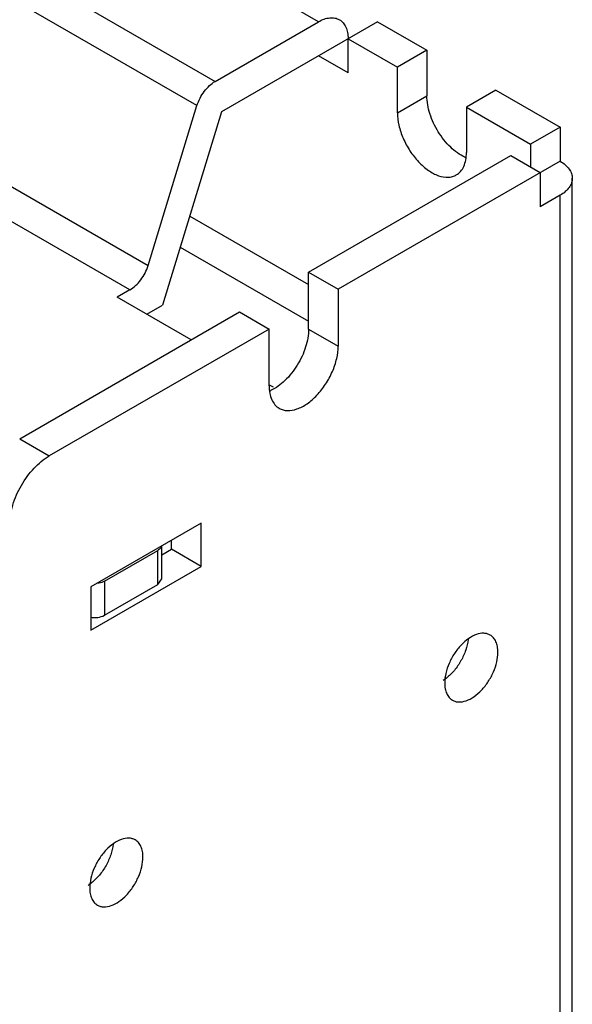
# Model space of a CAD drawing. Header units: millimetres. Extents: x 21 to 110, y 14 to 169.
# Tile 17 of 18: x 90 to 110, y 100 to 135. Entities that reach past the tile are written whole.
import ezdxf

# ---------------------------------------------------------------- set-up
doc = ezdxf.new("R2010")
doc.units = ezdxf.units.MM
doc.header["$LTSCALE"] = 11.875022
doc.layers.get('0').update_dxf_attribs({"linetype": 'CONTINUOUS'})

msp = doc.modelspace()

# ---------------------------------------------------------------- linework, layer by layer
at = {"color": 7}
for p, q in [((100.779, 135.136), (43.115, 168.428)), ((39.409, 166.289), (97.074, 132.997)), ((96.424, 132.127), (38.759, 165.419)), ((37.005, 159.68), (94.67, 126.388)), ((94.02, 125.518), (36.355, 158.81)), ((97.074, 132.997), (100.779, 135.136)), ((102.901, 135.136), (97.307, 131.907)), ((102.901, 135.136), (104.668, 134.116)), ((101.84, 133.299), (101.84, 134.524)), ((101.84, 134.524), (103.608, 133.503)), ((101.84, 133.299), (100.779, 133.912)), ((104.668, 134.116), (103.608, 133.503)), ((104.668, 134.116), (104.668, 132.483)), ((103.608, 131.87), (103.608, 133.503)), ((103.608, 131.87), (104.668, 132.483)), ((107.143, 132.687), (106.083, 132.075)), ((107.143, 132.687), (109.441, 131.36)), ((94.67, 126.388), (96.424, 132.127)), ((97.307, 131.907), (95.186, 124.966)), ((106.083, 132.075), (106.083, 130.442)), ((106.083, 132.075), (108.381, 130.748)), ((109.441, 131.36), (108.381, 130.748)), ((109.441, 131.36), (109.441, 130.135)), ((108.381, 130.748), (108.381, 129.931)), ((100.426, 126.155), (107.674, 130.339)), ((107.674, 130.339), (108.734, 129.727)), ((109.441, 130.135), (101.487, 125.543)), ((108.734, 129.727), (108.734, 128.502)), ((109.881, 25.419), (109.881, 129.523)), ((109.441, 128.911), (108.734, 128.502)), ((109.441, 24.807), (109.441, 128.911)), ((96.164, 128.167), (100.426, 125.706)), ((95.824, 127.056), (100.426, 124.4)), ((100.426, 124.114), (100.426, 126.155)), ((100.426, 126.155), (101.487, 125.543)), ((94.02, 125.518), (93.567, 125.257)), ((101.487, 125.543), (101.487, 123.501)), ((96.218, 123.726), (93.567, 125.257)), ((90.067, 120.174), (97.951, 124.726)), ((94.628, 124.644), (95.186, 124.966)), ((97.951, 124.726), (99.012, 124.114)), ((99.012, 124.114), (91.127, 119.562)), ((99.012, 122.073), (99.012, 124.114)), ((100.426, 124.114), (101.487, 123.501)), ((99.164, 122.026), (99.029, 122.103)), ((90.067, 120.174), (91.127, 119.562)), ((96.572, 117.153), (92.612, 114.867)), ((96.572, 115.602), (96.572, 117.153)), ((95.163, 115.153), (95.163, 116.34)), ((95.163, 116.013), (95.512, 116.214)), ((95.512, 116.214), (95.512, 116.541)), ((96.572, 115.602), (95.512, 116.214)), ((93.107, 115.071), (95.017, 116.173)), ((95.017, 114.949), (95.017, 116.173)), ((92.612, 113.316), (96.572, 115.602)), ((95.017, 114.949), (95.163, 115.153)), ((92.612, 114.867), (92.612, 113.316)), ((93.107, 115.071), (93.107, 113.846)), ((93.107, 113.846), (95.017, 114.949))]:
    msp.add_line(p, q, dxfattribs=at)
for centre, radius, start, end in [((106.613, 131.54), 1.393, 245.2883, 246.2052), ((98.481, 123.173), 1.395, 293.8159, 294.7733), ((104.388, 112.842), 1.588, 307.3173, 308.1517), ((91.66, 105.494), 1.588, 307.3173, 308.1517)]:
    msp.add_arc(centre, radius, start, end, dxfattribs=at)
for points, knots in [([(100.779, 135.136), (100.845, 135.174), (100.976, 135.237), (101.177, 135.285), (101.366, 135.28), (101.48, 135.239), (101.529, 135.211)], [0, 0, 0, 0, 0.28954, 0.549116, 0.782255, 1, 1, 1, 1]), ([(101.529, 135.211), (101.579, 135.182), (101.671, 135.104), (101.77, 134.943), (101.828, 134.744), (101.84, 134.6), (101.84, 134.524)], [0, 0, 0, 0, 0.217744, 0.450882, 0.710459, 1, 1, 1, 1]), ([(96.424, 132.127), (96.48, 132.31), (96.613, 132.568), (96.858, 132.845), (97, 132.955), (97.074, 132.997)], [0, 0, 0, 0, 0.518384, 0.77064, 1, 1, 1, 1]), ([(106.031, 130.275), (105.842, 130.362), (105.478, 130.633), (105.051, 131.176), (104.755, 131.809), (104.668, 132.266), (104.668, 132.483)], [0, 0, 0, 0, 0.230681, 0.493227, 0.759478, 1, 1, 1, 1]), ([(103.608, 131.87), (103.608, 131.721), (103.65, 131.406), (103.806, 130.944), (104.047, 130.5), (104.352, 130.108), (104.699, 129.802), (105.059, 129.604), (105.365, 129.544), (105.582, 129.576), (105.677, 129.616), (105.72, 129.64)], [0, 0, 0, 0, 0.128742, 0.270424, 0.417637, 0.562043, 0.695761, 0.813068, 0.91247, 0.95712, 1, 1, 1, 1]), ([(105.72, 129.64), (105.778, 129.674), (105.886, 129.764), (106.001, 129.953), (106.069, 130.184), (106.083, 130.353), (106.083, 130.442)], [0, 0, 0, 0, 0.217729, 0.450868, 0.71046, 1, 1, 1, 1]), ([(109.441, 130.135), (109.507, 130.097), (109.627, 130.015), (109.769, 129.865), (109.86, 129.699), (109.881, 129.58), (109.881, 129.523)], [0, 0, 0, 0, 0.289542, 0.54912, 0.782257, 1, 1, 1, 1]), ([(109.881, 129.523), (109.881, 129.466), (109.86, 129.347), (109.769, 129.181), (109.627, 129.031), (109.507, 128.949), (109.441, 128.911)], [0, 0, 0, 0, 0.217744, 0.450881, 0.710458, 1, 1, 1, 1]), ([(94.02, 125.518), (94.093, 125.561), (94.235, 125.67), (94.48, 125.947), (94.614, 126.206), (94.67, 126.388)], [0, 0, 0, 0, 0.22936, 0.481616, 1, 1, 1, 1]), ([(100.426, 124.114), (100.426, 123.897), (100.34, 123.44), (100.044, 122.808), (99.618, 122.265), (99.254, 121.993), (99.065, 121.906)], [0, 0, 0, 0, 0.240483, 0.506684, 0.769236, 1, 1, 1, 1]), ([(99.374, 121.271), (99.417, 121.247), (99.512, 121.207), (99.729, 121.175), (100.035, 121.235), (100.396, 121.433), (100.742, 121.739), (101.048, 122.131), (101.289, 122.575), (101.445, 123.037), (101.487, 123.352), (101.487, 123.501)], [0, 0, 0, 0, 0.042875, 0.087523, 0.186923, 0.304233, 0.437953, 0.582355, 0.729566, 0.871258, 1, 1, 1, 1]), ([(99.012, 122.073), (99.012, 121.984), (99.025, 121.815), (99.093, 121.584), (99.208, 121.395), (99.316, 121.305), (99.374, 121.271)], [0, 0, 0, 0, 0.289546, 0.549138, 0.782278, 1, 1, 1, 1]), ([(89.713, 117.112), (89.713, 117.344), (89.8, 117.833), (90.103, 118.52), (90.547, 119.126), (90.927, 119.446), (91.127, 119.562)], [0, 0, 0, 0, 0.237254, 0.500002, 0.762748, 1, 1, 1, 1]), ([(95.148, 116.308), (95.143, 116.295), (95.111, 116.239), (95.059, 116.198), (95.017, 116.173)], [0, 0, 0, 0, 0.223938, 1, 1, 1, 1]), ([(93.107, 115.071), (93.091, 115.062), (93.017, 115.025), (92.936, 115.004), (92.874, 114.995)], [0, 0, 0, 0, 0.231441, 1, 1, 1, 1]), ([(92.601, 113.776), (92.69, 113.759), (92.865, 113.756), (93.036, 113.805), (93.107, 113.846)], [0, 0, 0, 0, 0.521451, 1, 1, 1, 1]), ([(106.934, 113.137), (106.901, 113.157), (106.828, 113.187), (106.661, 113.212), (106.425, 113.165), (106.146, 113.013), (105.879, 112.777), (105.643, 112.475), (105.458, 112.131), (105.337, 111.775), (105.305, 111.532), (105.305, 111.417)], [0, 0, 0, 0, 0.042876, 0.087516, 0.186922, 0.304239, 0.437963, 0.582366, 0.729555, 0.871285, 1, 1, 1, 1]), ([(107.214, 112.519), (107.214, 112.588), (107.204, 112.718), (107.151, 112.897), (107.062, 113.042), (106.979, 113.112), (106.934, 113.137)], [0, 0, 0, 0, 0.289398, 0.549129, 0.782315, 1, 1, 1, 1]), ([(106.145, 112.983), (106.131, 112.854), (106.069, 112.588), (105.9, 112.212), (105.667, 111.87), (105.472, 111.675), (105.368, 111.594)], [0, 0, 0, 0, 0.240161, 0.497673, 0.756515, 1, 1, 1, 1]), ([(105.585, 110.799), (105.618, 110.78), (105.691, 110.749), (105.858, 110.725), (106.094, 110.771), (106.372, 110.924), (106.64, 111.16), (106.876, 111.462), (107.061, 111.805), (107.182, 112.161), (107.214, 112.404), (107.214, 112.519)], [0, 0, 0, 0, 0.042876, 0.087516, 0.186922, 0.304239, 0.437963, 0.582366, 0.729555, 0.871285, 1, 1, 1, 1]), ([(105.35, 111.579), (105.341, 111.573), (105.307, 111.547), (105.272, 111.523), (105.245, 111.506)], [0, 0, 0, 0, 0.254595, 1, 1, 1, 1]), ([(105.305, 111.417), (105.305, 111.349), (105.315, 111.219), (105.368, 111.04), (105.457, 110.895), (105.54, 110.825), (105.585, 110.799)], [0, 0, 0, 0, 0.289398, 0.549129, 0.782315, 1, 1, 1, 1]), ([(94.207, 105.789), (94.173, 105.808), (94.1, 105.839), (93.933, 105.863), (93.697, 105.817), (93.419, 105.665), (93.151, 105.428), (92.916, 105.126), (92.73, 104.783), (92.609, 104.427), (92.577, 104.184), (92.577, 104.069)], [0, 0, 0, 0, 0.042876, 0.087516, 0.186922, 0.304239, 0.437963, 0.582366, 0.729555, 0.871285, 1, 1, 1, 1]), ([(93.417, 105.635), (93.403, 105.505), (93.341, 105.24), (93.172, 104.863), (92.939, 104.521), (92.744, 104.327), (92.64, 104.245)], [0, 0, 0, 0, 0.240161, 0.497673, 0.756515, 1, 1, 1, 1]), ([(94.486, 105.171), (94.486, 105.239), (94.476, 105.369), (94.423, 105.548), (94.334, 105.693), (94.251, 105.763), (94.207, 105.789)], [0, 0, 0, 0, 0.289398, 0.549129, 0.782315, 1, 1, 1, 1]), ([(92.857, 103.451), (92.89, 103.432), (92.963, 103.401), (93.13, 103.376), (93.367, 103.423), (93.645, 103.575), (93.912, 103.812), (94.148, 104.114), (94.333, 104.457), (94.454, 104.813), (94.486, 105.056), (94.486, 105.171)], [0, 0, 0, 0, 0.042876, 0.087516, 0.186922, 0.304239, 0.437963, 0.582366, 0.729555, 0.871285, 1, 1, 1, 1]), ([(92.622, 104.231), (92.613, 104.224), (92.579, 104.199), (92.544, 104.175), (92.517, 104.158)], [0, 0, 0, 0, 0.254595, 1, 1, 1, 1]), ([(92.577, 104.069), (92.577, 104), (92.588, 103.87), (92.64, 103.692), (92.729, 103.546), (92.812, 103.476), (92.857, 103.451)], [0, 0, 0, 0, 0.289398, 0.549129, 0.782315, 1, 1, 1, 1])]:
    msp.add_open_spline(points, degree=3, knots=knots, dxfattribs=at)

doc.saveas('drawing.dxf')
